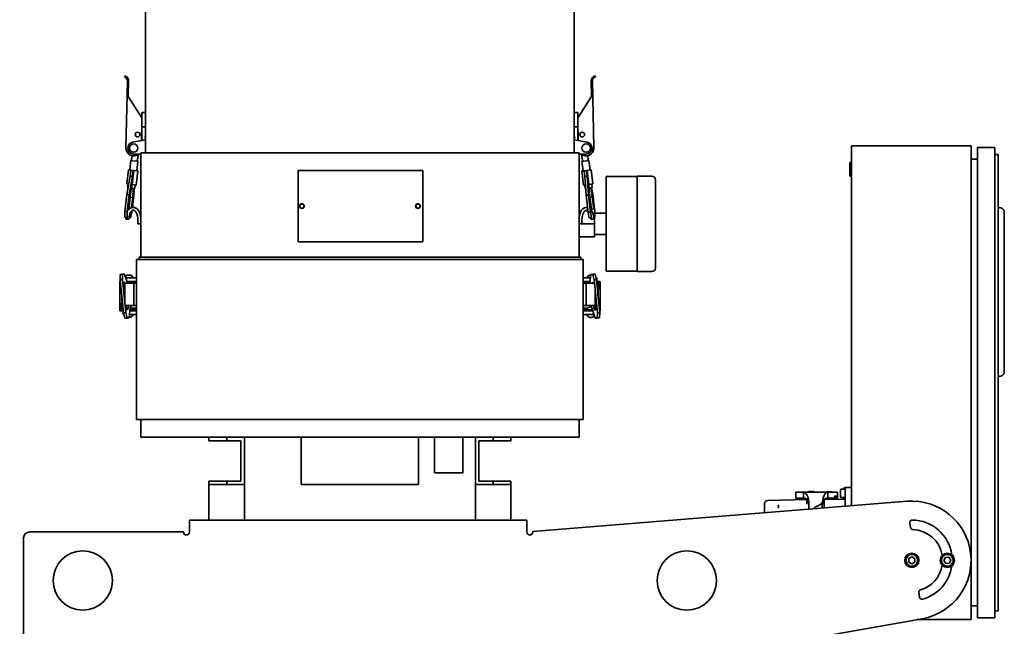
# Model space of a CAD drawing. Header units: millimetres. Extents: x 0 to 7128, y 0 to 5040.
# Tile 31 of 93: x 1842 to 2507, y 1473 to 1882. Entities that reach past the tile are written whole.
import ezdxf

# ---------------------------------------------------------------- set-up
doc = ezdxf.new("R2010")
doc.units = ezdxf.units.MM
doc.header["$LTSCALE"] = 12
doc.layers.add('Quote(ISO)', color=7, linetype='Continuous', lineweight=25, true_color=0x80ff00)
doc.layers.add('Spigoli visibili(ISO)', color=7, linetype='Continuous', lineweight=35)
doc.styles.add('Corrente-BSI', font='arial.ttf')
doc.dimstyles.new('DEFAULT-ISO', dxfattribs={"dimscale": 12, "dimtxt": 3.5, "dimasz": 2.5, "dimexe": 1, "dimexo": 1, "dimgap": 0.762, "dimtad": 1, "dimtoh": 1, "dimrnd": 1e-08, "dimtxsty": 'Corrente-BSI', "dimcen": 0.09, "dimdle": 10, "dimclrd": 7, "dimclre": 7, "dimclrt": 7, "dimazin": 2, "dimtfac": 0.571429, "dimtmove": 0, "dimatfit": 3, "dimfxl": 1, "dimtolj": 1, "dimlwd": 5, "dimlwe": 5, "dimarcsym": 0})

# ---------------------------------------------------------------- blocks, each defined once
blk = doc.blocks.new('*D29')
at = {"layer": 'Defpoints', "color": 0, "linetype": 'Continuous', "transparency": 16777216}
for p in [(1515.79, 2146.13), (1923.79, 2146.13), (1862.99, 783.73)]:
    blk.add_point(p, dxfattribs=at)
at = {"layer": 'Quote(ISO)', "color": 7, "linetype": 'Continuous', "lineweight": 5, "transparency": 16777216}
for p, q in [((1911.79, 2146.13), (1503.79, 2146.13)), ((1515.79, 813.73), (1515.79, 2116.13)), ((1850.99, 783.73), (1503.79, 783.73))]:
    blk.add_line(p, q, dxfattribs=at)
at = {"layer": 'Quote(ISO)', "color": 7, "linetype": 'Continuous', "transparency": 16777216}
for points in [[(1510.79, 2116.13), (1520.79, 2116.13), (1515.79, 2146.13)], [(1510.79, 813.73), (1520.79, 813.73), (1515.79, 783.73)]]:
    blk.add_solid(points, dxfattribs=at)
at = {"layer": 'Quote(ISO)', "color": 7, "linetype": 'Continuous', "lineweight": 9, "transparency": 16777216, "insert": (1463.73, 1196.27), "char_height": 42, "attachment_point": 1, "rotation": 90, "style": 'Corrente-BSI'}
blk.add_mtext('\\A1;\\fArial|b0|i0;1703 MIN - 1799 MAX', dxfattribs=at)

msp = doc.modelspace()

# ---------------------------------------------------------------- linework, layer by layer
at = {"layer": 'Spigoli visibili(ISO)'}
for p, q in [((2216.1905, 2058.1321), (2216.1905, 1792.5321)), ((1926.5905, 1998.7377), (1926.5905, 1792.5321)), ((1912.5929, 1844.5529), (1912.3689, 1843.7849)), ((2230.1881, 1844.5529), (2230.4121, 1843.7849)), ((1913.3918, 1795.8463), (1914.3843, 1841.0354)), ((1914.9558, 1830.6204), (1915.1842, 1841.0179)), ((2227.5969, 1841.0179), (2227.8252, 1830.6204)), ((2228.3967, 1841.0354), (2229.3893, 1795.8463)), ((1924.1905, 1816.0866), (1914.9558, 1830.6204)), ((2227.8252, 1830.6204), (2218.5905, 1816.0866)), ((1926.5905, 1819.7321), (1924.1905, 1819.7321)), ((1924.1905, 1818.1321), (1924.1905, 1819.7321)), ((1924.1905, 1810.1321), (1924.1905, 1818.1321)), ((2218.5905, 1819.7321), (2216.1905, 1819.7321)), ((2218.5905, 1819.7321), (2218.5905, 1818.1321)), ((2218.5905, 1818.1321), (2218.5905, 1810.1321)), ((1924.1905, 1813.8857), (1923.9035, 1800.819)), ((1924.1905, 1810.1321), (1926.5905, 1810.1321)), ((1924.1905, 1804.1969), (1924.1905, 1810.1321)), ((2216.1905, 1810.1321), (2218.5905, 1810.1321)), ((2218.8775, 1800.819), (2218.5905, 1813.8857)), ((2218.5905, 1810.1321), (2218.5905, 1804.1969)), ((1924.1905, 1804.1969), (1924.1905, 1802.8204)), ((1924.1905, 1802.5027), (1924.1905, 1802.8204)), ((1924.1905, 1802.5027), (1924.1905, 1800.8738)), ((1925.8542, 1802.8204), (1926.5905, 1802.8901)), ((2216.1905, 1802.8901), (2216.9268, 1802.8204)), ((2218.5905, 1802.8204), (2218.5905, 1804.1969)), ((2218.5905, 1802.8204), (2218.5905, 1802.5027)), ((2218.5905, 1800.8738), (2218.5905, 1802.5027)), ((1926.5905, 1801.3321), (1917.8402, 1799.6611)), ((2224.9408, 1799.6611), (2216.1905, 1801.3321)), ((2403.3905, 1797.3615), (2403.3905, 1554.2023)), ((2484.1905, 1797.3615), (2403.3905, 1797.3615)), ((2484.1905, 1477.3615), (2484.1905, 1797.3615)), ((2488.5905, 1796.1615), (2488.5905, 1478.5615)), ((2500.1905, 1796.1615), (2488.5905, 1796.1615)), ((2500.1905, 1796.1615), (2500.1905, 1478.5615)), ((1917.4893, 1790.6501), (1917.1787, 1788.0328)), ((1918.5905, 1791.7321), (1923.3905, 1791.7321)), ((1921.6188, 1791.5049), (1921.1508, 1787.5614)), ((1923.3905, 1792.5321), (1923.3905, 1722.1321)), ((2219.3905, 1792.5321), (1923.3905, 1792.5321)), ((2219.3905, 1792.5321), (2219.3905, 1722.1321)), ((2219.3905, 1791.7321), (2224.1905, 1791.7321)), ((2221.1622, 1791.5049), (2221.6302, 1787.5614)), ((2225.6024, 1788.0328), (2225.2917, 1790.6501)), ((2502.5905, 1791.3615), (2500.1905, 1791.3615)), ((2502.5905, 1791.3615), (2502.5905, 1787.3615)), ((1916.6872, 1787.2855), (1915.9328, 1780.9302)), ((1916.9844, 1787.2503), (1916.6872, 1787.2855)), ((1917.1787, 1788.0328), (1917.1302, 1787.6249)), ((1917.8788, 1787.1441), (1920.2621, 1786.8612)), ((1921.4537, 1786.7198), (1920.6994, 1780.3644)), ((1921.1023, 1787.1533), (1921.1508, 1787.5614)), ((1921.1571, 1786.755), (1921.1558, 1786.7552)), ((1921.4537, 1786.7198), (1921.1571, 1786.755)), ((2221.6244, 1786.7551), (2221.3273, 1786.7198)), ((2221.3273, 1786.7198), (2222.0816, 1780.3644)), ((2221.6252, 1786.7552), (2221.6244, 1786.7551)), ((2221.6302, 1787.5614), (2221.6787, 1787.1533)), ((2222.519, 1786.8612), (2224.9022, 1787.1441)), ((2225.6508, 1787.6248), (2225.6024, 1788.0328)), ((2225.7973, 1787.2503), (2225.796, 1787.2502)), ((2226.0939, 1787.2855), (2225.7973, 1787.2503)), ((2226.0939, 1787.2855), (2226.8482, 1780.9302)), ((2402.1905, 1776.7615), (2402.1905, 1785.9615)), ((2403.3905, 1785.9615), (2402.1905, 1785.9615)), ((2488.5905, 1788.1615), (2484.1905, 1788.1615)), ((2502.5905, 1487.3615), (2502.5905, 1787.3615)), ((1915.1384, 1781.0244), (1914.0069, 1771.4914)), ((1914.062, 1764.3759), (1916.284, 1776.8604)), ((1915.1384, 1781.0244), (1916.7554, 1780.8325)), ((1917.8645, 1776.6728), (1915.6426, 1764.1883)), ((1916.284, 1776.8604), (1916.7554, 1780.8325)), ((1916.284, 1776.8604), (1917.8645, 1776.6728)), ((1916.7554, 1780.8325), (1918.336, 1780.6449)), ((1917.6608, 1771.0577), (1918.7923, 1780.5908)), ((1918.336, 1780.6449), (1917.8645, 1776.6728)), ((1918.7923, 1780.5908), (1918.336, 1780.6449)), ((1918.7923, 1780.5908), (1921.4938, 1780.2701)), ((1921.4938, 1780.2701), (1920.3623, 1770.737)), ((2029.7905, 1780.5321), (2029.7905, 1732.5321)), ((2113.7905, 1780.5321), (2029.7905, 1780.5321)), ((2113.7905, 1732.5321), (2113.7905, 1780.5321)), ((2221.2872, 1780.2701), (2222.9042, 1780.462)), ((2221.2872, 1780.2701), (2222.4187, 1770.737)), ((2224.4848, 1780.6496), (2222.9042, 1780.462)), ((2223.3757, 1776.4899), (2222.9042, 1780.462)), ((2224.9562, 1776.6775), (2223.3757, 1776.4899)), ((2224.1379, 1763.8322), (2223.3757, 1776.4899)), ((2224.9411, 1780.7038), (2224.4848, 1780.6496)), ((2224.4848, 1780.6496), (2224.9562, 1776.6775)), ((2224.9411, 1780.7038), (2227.6426, 1781.0244)), ((2226.0726, 1771.1707), (2224.9411, 1780.7038)), ((2224.9562, 1776.6775), (2225.7184, 1764.0198)), ((2227.6426, 1781.0244), (2228.7741, 1771.4914)), ((2237.7905, 1776.5321), (2237.7905, 1712.5321)), ((2258.5905, 1776.5321), (2237.7905, 1776.5321)), ((2258.5905, 1712.3321), (2258.5905, 1776.7321)), ((2258.5905, 1776.7321), (2268.5905, 1776.7321)), ((2403.3905, 1776.7615), (2402.1905, 1776.7615)), ((1914.0069, 1771.4914), (1915.3011, 1771.3378)), ((1914.8013, 1771.3971), (1914.5185, 1769.0138)), ((1914.5185, 1769.0138), (1914.8798, 1768.9709)), ((1916.0357, 1762.6502), (1917.5347, 1771.0726)), ((1917.5347, 1771.0726), (1917.6608, 1771.0577)), ((1917.6608, 1771.0577), (1920.3623, 1770.737)), ((1919.5679, 1770.8313), (1919.285, 1768.4481)), ((2222.4187, 1770.737), (2223.7128, 1770.8906)), ((2223.2131, 1770.8313), (2223.496, 1768.4481)), ((2225.9465, 1771.1557), (2226.0726, 1771.1707)), ((2226.4607, 1762.6164), (2225.9465, 1771.1557)), ((2226.0726, 1771.1707), (2228.7741, 1771.4914)), ((2226.091, 1768.7561), (2228.2625, 1769.0138)), ((2227.9797, 1771.3971), (2228.2625, 1769.0138)), ((2270.9905, 1714.7321), (2270.9905, 1774.3321)), ((1912.6948, 1752.8568), (1914.062, 1764.3759)), ((1914.062, 1764.3759), (1915.6426, 1764.1883)), ((1915.6426, 1764.1883), (1914.2754, 1752.6692)), ((1915.2508, 1756.037), (1916.0357, 1762.6502)), ((1915.5354, 1756.0032), (1916.3204, 1762.6164)), ((1916.3204, 1762.6164), (1916.469, 1765.0848)), ((1916.3204, 1762.6164), (1917.9009, 1762.4288)), ((1917.1134, 1768.7058), (1919.285, 1768.4481)), ((1917.9009, 1762.4288), (1917.116, 1755.8157)), ((1917.6719, 1755.6491), (1918.6431, 1763.8322)), ((1918.2706, 1768.5685), (1917.9009, 1762.4288)), ((1918.6431, 1763.8322), (1918.9237, 1768.4909)), ((2223.496, 1768.4481), (2223.8573, 1768.4909)), ((2225.7184, 1764.0198), (2224.1379, 1763.8322)), ((2225.5051, 1752.313), (2224.1379, 1763.8322)), ((2225.7184, 1764.0198), (2227.0856, 1752.5006)), ((2226.7453, 1762.6502), (2226.312, 1765.0848)), ((2227.2456, 1756.0032), (2226.4607, 1762.6164)), ((2228.3259, 1762.8378), (2226.7453, 1762.6502)), ((2227.5302, 1756.037), (2226.7453, 1762.6502)), ((2227.2481, 1768.8934), (2228.3259, 1762.8378)), ((2228.719, 1764.3759), (2227.9012, 1768.9709)), ((2228.3259, 1762.8378), (2229.1108, 1756.2246)), ((2230.0862, 1752.8568), (2228.719, 1764.3759)), ((1912.6189, 1749.0989), (1912.6948, 1752.8568)), ((1912.6189, 1749.0989), (1914.1994, 1748.9113)), ((1912.6948, 1752.8568), (1914.2754, 1752.6692)), ((1914.2754, 1752.6692), (1914.1994, 1748.9113)), ((1915.6118, 1754.383), (1915.2244, 1754.4289)), ((1916.4701, 1748.6418), (1917.2759, 1752.313)), ((1917.2759, 1752.313), (1917.3953, 1753.319)), ((2220.8198, 1753.3321), (2219.3905, 1753.3321)), ((2225.3693, 1753.3321), (2223.4117, 1753.3321)), ((2227.0856, 1752.5006), (2225.5051, 1752.313)), ((2226.3109, 1748.6418), (2225.5051, 1752.313)), ((2227.0856, 1752.5006), (2227.8914, 1748.8294)), ((2229.1372, 1754.6165), (2227.5963, 1754.4337)), ((2229.3273, 1748.9998), (2230.1621, 1749.0989)), ((2230.1621, 1749.0989), (2230.0862, 1752.8568)), ((2237.7905, 1751.7321), (2230.1089, 1751.7321)), ((2503.7905, 1755.3615), (2502.5905, 1755.3615)), ((2506.5905, 1752.5615), (2506.5905, 1644.5615)), ((1913.3905, 1747.7321), (1915.3905, 1747.7321)), ((1914.1994, 1748.9113), (1914.5686, 1748.8675)), ((1915.4402, 1748.764), (1916.4701, 1748.6418)), ((1921.3905, 1747.7321), (1921.3905, 1744.5321)), ((1921.3905, 1744.5321), (1923.3905, 1744.5321)), ((2219.3905, 1744.5321), (2221.3905, 1744.5321)), ((2221.3905, 1744.5321), (2221.3905, 1747.7321)), ((2229.7905, 1744.5321), (2221.3905, 1744.5321)), ((2227.8914, 1748.8294), (2226.3109, 1748.6418)), ((2227.3905, 1747.7321), (2229.3905, 1747.7321)), ((2227.8914, 1748.8294), (2228.2607, 1748.8732)), ((2229.7905, 1749.0548), (2229.7905, 1744.5321)), ((2229.7905, 1744.5321), (2229.7905, 1735.7321)), ((2237.7905, 1737.3321), (2229.7905, 1737.3321)), ((2029.7905, 1732.5321), (2113.7905, 1732.5321)), ((2229.7905, 1735.7321), (2219.3905, 1735.7321)), ((2506.6305, 1734.1615), (2506.5905, 1734.1615)), ((2506.6305, 1734.1615), (2506.6305, 1662.9615)), ((1920.5905, 1612.5321), (1920.5905, 1720.5321)), ((1920.5905, 1720.5321), (1922.1905, 1720.5321)), ((1922.1905, 1722.1321), (1926.1905, 1722.1321)), ((1922.1905, 1722.1321), (1922.1905, 1720.5321)), ((1926.1905, 1720.5321), (1922.1905, 1720.5321)), ((1926.1905, 1722.1321), (2216.5905, 1722.1321)), ((2216.5905, 1720.5321), (1926.1905, 1720.5321)), ((2216.5905, 1722.1321), (2220.5905, 1722.1321)), ((2220.5905, 1720.5321), (2216.5905, 1720.5321)), ((2220.5905, 1720.5321), (2220.5905, 1722.1321)), ((2220.5905, 1720.5321), (2222.1905, 1720.5321)), ((2222.1905, 1612.5321), (2222.1905, 1720.5321)), ((1909.4189, 1706.792), (1909.4948, 1710.3732)), ((1909.4948, 1710.3732), (1911.0754, 1710.5365)), ((1911.0754, 1710.5365), (1910.9994, 1706.9553)), ((1912.4426, 1710.5365), (1911.0754, 1710.5365)), ((1914.3053, 1704.5321), (1912.4426, 1710.5365)), ((2227.3379, 1710.3732), (2226.7163, 1704.5321)), ((2228.9184, 1710.5365), (2227.3379, 1710.3732)), ((2228.7051, 1710.3732), (2227.3379, 1710.3732)), ((2230.2856, 1710.5365), (2228.7051, 1710.3732)), ((2229.5109, 1706.792), (2228.7051, 1710.3732)), ((2228.9184, 1710.5365), (2230.2856, 1710.5365)), ((2230.2856, 1710.5365), (2231.0914, 1706.9553)), ((2258.5905, 1712.5321), (2237.7905, 1712.5321)), ((2258.5905, 1712.3321), (2268.5905, 1712.3321)), ((1909.1689, 1705.7321), (1909.5269, 1705.7321)), ((1909.1689, 1685.7321), (1909.1689, 1705.7321)), ((1909.4189, 1706.792), (1910.9994, 1706.9553)), ((1911.6896, 1684.509), (1909.4189, 1706.792)), ((1910.9994, 1706.9553), (1913.2701, 1684.6723)), ((1911.2998, 1704.5321), (1912.5905, 1704.5321)), ((1911.9983, 1704.8792), (1912.8357, 1704.9657)), ((1912.0508, 1704.9657), (1912.8357, 1704.9657)), ((1912.5905, 1704.5321), (1918.5905, 1704.5321)), ((1912.5905, 1692.0418), (1912.5905, 1704.5321)), ((1912.8357, 1704.9657), (1912.9702, 1704.5321)), ((1915.3905, 1708.1321), (1913.1885, 1708.1321)), ((1918.7132, 1705.7321), (1913.933, 1705.7321)), ((1920.5893, 1704.9321), (1914.1812, 1704.9321)), ((1918.2305, 1704.9313), (1914.1814, 1704.9313)), ((1915.3905, 1708.1321), (1920.5905, 1708.1321)), ((1916.9905, 1704.9313), (1916.9905, 1704.9321)), ((1918.5905, 1689.3321), (1918.5905, 1704.5321)), ((1918.5905, 1704.5321), (1920.5905, 1704.5321)), ((1920.5905, 1705.7321), (1918.7132, 1705.7321)), ((1919.592, 1704.5321), (1919.592, 1704.9321)), ((1920.5893, 1704.9321), (1920.5905, 1704.9321)), ((1920.5905, 1689.3321), (1920.5905, 1704.5321)), ((2222.1905, 1708.1321), (2227.0994, 1708.1321)), ((2224.0679, 1705.7321), (2222.1905, 1705.7321)), ((2222.1905, 1704.9321), (2222.1918, 1704.9321)), ((2222.1905, 1704.5321), (2222.1905, 1689.3321)), ((2222.1905, 1704.5321), (2224.1905, 1704.5321)), ((2222.1918, 1704.9321), (2226.7589, 1704.9321)), ((2223.1891, 1704.9321), (2223.1891, 1704.5321)), ((2226.844, 1705.7321), (2224.0679, 1705.7321)), ((2224.1905, 1704.5321), (2224.1905, 1689.3321)), ((2224.1905, 1704.5321), (2229.1383, 1704.5321)), ((2224.5905, 1704.9313), (2226.7588, 1704.9313)), ((2225.7905, 1704.9321), (2225.7905, 1704.9313)), ((2228.0514, 1704.5321), (2228.0801, 1704.8024)), ((2228.0801, 1704.8024), (2228.865, 1704.8024)), ((2231.0914, 1706.9553), (2229.5109, 1706.792)), ((2231.7816, 1684.509), (2229.5109, 1706.792)), ((2231.3905, 1708.1321), (2230.8266, 1708.1321)), ((2231.0914, 1706.9553), (2233.3621, 1684.6723)), ((2232.5905, 1705.7321), (2231.2161, 1705.7321)), ((2231.2976, 1704.9321), (2232.5905, 1704.9321)), ((2231.3384, 1704.5321), (2232.1905, 1704.5321)), ((2231.3905, 1708.1321), (2231.3905, 1705.7321)), ((2231.7894, 1704.5321), (2231.7894, 1704.9321)), ((2232.1905, 1704.5321), (2232.1905, 1696.1699)), ((2232.5893, 1704.9321), (2232.5893, 1702.1321)), ((2233.6121, 1705.7321), (2232.5905, 1705.7321)), ((2232.5905, 1704.9321), (2232.5905, 1705.7321)), ((2233.6121, 1705.7321), (2233.6121, 1685.7321)), ((1910.508, 1692.5321), (1910.508, 1696.1042)), ((2230.1905, 1699.4225), (2230.1905, 1689.3321)), ((2232.1905, 1700.5321), (2232.5541, 1700.5321)), ((2232.273, 1698.9321), (2232.273, 1695.3601)), ((1910.1918, 1686.5321), (1910.1918, 1689.3321)), ((1910.5905, 1690.9321), (1910.2269, 1690.9321)), ((1910.5905, 1689.3321), (1910.5905, 1695.2944)), ((1911.1981, 1689.3321), (1910.5905, 1689.3321)), ((1910.9916, 1689.3321), (1910.9916, 1686.5321)), ((1918.5905, 1689.3321), (1913.3173, 1689.3321)), ((1913.5652, 1688.2535), (1913.4553, 1689.3321)), ((1914.9851, 1689.3321), (1914.7009, 1686.6619)), ((1916.6768, 1688.2535), (1916.5669, 1689.3321)), ((1920.5905, 1689.3321), (1918.5905, 1689.3321)), ((2224.1905, 1689.3321), (2222.1905, 1689.3321)), ((2230.1905, 1689.3321), (2224.1905, 1689.3321)), ((2227.5185, 1689.3321), (2227.6451, 1688.0902)), ((2229.9453, 1686.4985), (2229.0663, 1689.3321)), ((2231.2332, 1689.3321), (2230.1905, 1689.3321)), ((2230.6301, 1689.3321), (2230.7566, 1688.0902)), ((1909.1689, 1685.7321), (1910.1905, 1685.7321)), ((1911.4834, 1686.5321), (1910.1905, 1686.5321)), ((1910.1905, 1686.5321), (1910.1905, 1685.7321)), ((1910.1905, 1685.7321), (1911.5649, 1685.7321)), ((1911.3905, 1683.3321), (1911.3905, 1685.7321)), ((1911.3905, 1683.3321), (1911.9544, 1683.3321)), ((1911.6896, 1684.509), (1913.2701, 1684.6723)), ((1912.4954, 1680.9278), (1911.6896, 1684.509)), ((1913.2701, 1684.6723), (1914.0759, 1681.0911)), ((1914.7009, 1686.6619), (1913.916, 1686.6619)), ((1915.4431, 1681.0911), (1916.2053, 1688.2535)), ((1920.5905, 1683.3321), (1915.6816, 1683.3321)), ((1915.937, 1685.7321), (1918.7132, 1685.7321)), ((1918.1905, 1686.5329), (1916.0222, 1686.5329)), ((1920.5893, 1686.5321), (1916.0222, 1686.5321)), ((1916.2001, 1688.2042), (1916.6768, 1688.2535)), ((1916.2053, 1688.2535), (1916.6768, 1688.2535)), ((1916.9905, 1686.5321), (1916.9905, 1686.5329)), ((1917.3418, 1687.7321), (1920.5905, 1687.7321)), ((1918.7132, 1685.7321), (1920.5905, 1685.7321)), ((1919.592, 1686.5321), (1919.592, 1687.7321)), ((1920.5905, 1686.5321), (1920.5893, 1686.5321)), ((2222.1905, 1687.7321), (2225.4176, 1687.7321)), ((2222.1918, 1686.5321), (2222.1905, 1686.5321)), ((2222.1905, 1685.7321), (2224.0679, 1685.7321)), ((2227.3905, 1683.3321), (2222.1905, 1683.3321)), ((2222.1918, 1686.5321), (2228.5998, 1686.5321)), ((2223.1891, 1687.7321), (2223.1891, 1686.5321)), ((2224.0679, 1685.7321), (2228.848, 1685.7321)), ((2224.5505, 1686.5329), (2228.5996, 1686.5329)), ((2225.7905, 1686.5329), (2225.7905, 1686.5321)), ((2227.3905, 1683.3321), (2229.5926, 1683.3321)), ((2227.5891, 1688.4465), (2227.5891, 1688.6397)), ((2227.6451, 1688.0902), (2228.1165, 1688.0902)), ((2228.1165, 1688.0902), (2230.3384, 1680.9278)), ((2230.7828, 1686.5851), (2229.9453, 1686.4985)), ((2230.7302, 1686.4985), (2229.9453, 1686.4985)), ((2231.7056, 1680.9278), (2231.7816, 1684.509)), ((2233.3621, 1684.6723), (2231.7816, 1684.509)), ((2233.6121, 1685.7321), (2233.2541, 1685.7321)), ((2233.3621, 1684.6723), (2233.2862, 1681.0911)), ((1912.4954, 1680.9278), (1914.0759, 1681.0911)), ((1913.8626, 1680.9278), (1912.4954, 1680.9278)), ((1913.8626, 1680.9278), (1915.4431, 1681.0911)), ((1914.0759, 1681.0911), (1915.4431, 1681.0911)), ((2230.3384, 1680.9278), (2231.7056, 1680.9278)), ((2233.2862, 1681.0911), (2231.7056, 1680.9278)), ((2506.6305, 1662.9615), (2506.5905, 1662.9615)), ((2503.7905, 1641.7615), (2502.5905, 1641.7615)), ((2222.1905, 1612.5321), (1920.5905, 1612.5321)), ((1923.3905, 1612.5321), (1923.3905, 1600.5321)), ((2219.3905, 1612.5321), (2219.3905, 1600.5321)), ((2219.3905, 1600.5321), (1923.3905, 1600.5321)), ((1969.3905, 1600.5321), (1969.3905, 1598.1321)), ((1969.3905, 1598.1321), (1981.3905, 1598.1321)), ((1981.3905, 1598.1321), (1981.3905, 1600.5321)), ((1993.3905, 1600.5321), (1981.3905, 1600.5321)), ((1981.3905, 1598.1321), (1990.9905, 1598.1321)), ((1990.9905, 1598.1321), (1990.9905, 1570.9321)), ((1993.3905, 1568.5321), (1993.3905, 1600.5321)), ((2031.7905, 1600.5321), (2031.7905, 1568.5321)), ((2110.9905, 1600.5321), (2110.9905, 1568.5321)), ((2121.7905, 1600.5321), (2121.7905, 1576.5321)), ((2140.9905, 1600.5321), (2140.9905, 1576.5321)), ((2161.3905, 1600.5321), (2149.3905, 1600.5321)), ((2149.3905, 1600.5321), (2149.3905, 1568.5321)), ((2151.7905, 1570.9321), (2151.7905, 1598.1321)), ((2151.7905, 1598.1321), (2161.3905, 1598.1321)), ((2161.3905, 1600.5321), (2161.3905, 1598.1321)), ((2161.3905, 1598.1321), (2173.3905, 1598.1321)), ((2173.3905, 1598.1321), (2173.3905, 1600.5321)), ((2121.7905, 1576.5321), (2140.9905, 1576.5321)), ((1981.3905, 1570.9321), (1969.3905, 1570.9321)), ((1969.3905, 1570.9321), (1969.3905, 1568.5321)), ((1981.3905, 1568.5321), (1981.3905, 1570.9321)), ((1990.9905, 1570.9321), (1981.3905, 1570.9321)), ((2161.3905, 1570.9321), (2151.7905, 1570.9321)), ((2173.3905, 1570.9321), (2161.3905, 1570.9321)), ((2161.3905, 1570.9321), (2161.3905, 1568.5321)), ((2173.3905, 1568.5321), (2173.3905, 1570.9321)), ((1969.3905, 1568.5321), (1969.3905, 1544.5321)), ((1969.3905, 1568.5321), (1981.3905, 1568.5321)), ((1981.3905, 1568.5321), (1993.3905, 1568.5321)), ((1993.3905, 1568.5321), (1993.3905, 1544.5321)), ((2031.7905, 1568.5321), (2110.9905, 1568.5321)), ((2149.3905, 1568.5321), (2161.3905, 1568.5321)), ((2149.3905, 1568.5321), (2149.3905, 1544.5321)), ((2161.3905, 1568.5321), (2173.3905, 1568.5321)), ((2173.3905, 1568.5321), (2173.3905, 1544.5321)), ((2365.8706, 1563.3615), (2370.9402, 1563.3615)), ((2365.8706, 1559.3615), (2365.8706, 1563.3615)), ((2370.9768, 1563.3619), (2387.3251, 1563.3619)), ((2374.6306, 1563.7615), (2374.4706, 1563.6015)), ((2378.3106, 1563.6015), (2374.4706, 1563.6015)), ((2374.4706, 1563.6015), (2374.4706, 1563.3619)), ((2378.1506, 1563.7615), (2374.6306, 1563.7615)), ((2378.1506, 1563.7615), (2378.3106, 1563.6015)), ((2378.3106, 1563.6015), (2378.3106, 1563.3619)), ((2390.1906, 1563.656), (2386.3506, 1563.656)), ((2386.3506, 1563.3619), (2386.3506, 1563.656)), ((2387.3616, 1563.3615), (2393.3459, 1563.3615)), ((2387.3616, 1559.3615), (2387.3616, 1563.3615)), ((2390.1906, 1563.3615), (2390.1906, 1563.656)), ((2393.8706, 1563.3615), (2393.3459, 1563.3615)), ((2393.8706, 1563.3615), (2393.8706, 1559.3615)), ((2395.9505, 1560.0815), (2395.9505, 1565.0415)), ((2396.2705, 1565.3615), (2399.1505, 1565.3615)), ((2398.3505, 1565.7615), (2398.3505, 1565.3615)), ((2399.1505, 1566.5615), (2402.3505, 1566.5615)), ((2399.1505, 1562.5615), (2399.1505, 1566.5615)), ((2402.3505, 1566.5695), (2403.3905, 1566.5695)), ((2188.1905, 1536.8546), (2440.9764, 1557.2322)), ((2373.2304, 1558.5584), (2346.887, 1557.8685)), ((2365.8706, 1559.3615), (2370.9401, 1559.3615)), ((2370.9401, 1559.3615), (2371.8311, 1559.3615)), ((2373.3524, 1558.4267), (2373.3544, 1558.2696)), ((2374.0765, 1559.3615), (2374.0793, 1559.3615)), ((2384.9505, 1558.2815), (2384.8272, 1558.2815)), ((2384.9505, 1558.4015), (2399.1505, 1558.7734)), ((2384.9505, 1558.4015), (2384.9505, 1552.7158)), ((2385.4706, 1558.4151), (2385.4706, 1558.9079)), ((2391.0706, 1559.176), (2385.9164, 1559.176)), ((2386.4702, 1559.3615), (2387.3616, 1559.3615)), ((2387.3616, 1559.3615), (2391.8461, 1559.3615)), ((2390.8851, 1559.3615), (2391.0706, 1559.176)), ((2391.0706, 1558.5618), (2391.0706, 1559.176)), ((2393.3459, 1560.7215), (2391.8461, 1560.7215)), ((2391.8461, 1560.7215), (2391.8461, 1559.3615)), ((2392.9834, 1560.3215), (2391.8461, 1560.3215)), ((2391.8461, 1559.3615), (2393.7744, 1559.3615)), ((2392.9834, 1560.3215), (2393.408, 1560.3215)), ((2393.3459, 1560.7215), (2393.7744, 1560.7215)), ((2393.408, 1560.3215), (2393.408, 1560.7215)), ((2393.7744, 1559.3615), (2393.7744, 1560.7215)), ((2393.7744, 1559.3615), (2393.8706, 1559.3615)), ((2396.2705, 1559.7615), (2399.1505, 1559.7615)), ((2398.3505, 1559.7615), (2398.3505, 1558.7524)), ((2399.1505, 1562.5615), (2399.1505, 1553.8605)), ((2344.5506, 1549.4591), (2344.5506, 1555.4702)), ((2374.6706, 1553.8634), (2374.6706, 1554.5615)), ((2374.6706, 1553.8634), (2374.6706, 1552.2093)), ((2374.6706, 1551.8871), (2374.6706, 1552.2093)), ((2375.9694, 1551.9918), (2374.6706, 1552.2093)), ((2378.2706, 1552.538), (2378.2706, 1552.1773)), ((2383.6312, 1554.5615), (2383.6312, 1552.6095)), ((1956.1905, 1544.5321), (2184.1905, 1544.5321)), ((1956.1905, 1544.5321), (1956.1905, 1536.5321)), ((2184.1905, 1536.5321), (2184.1905, 1544.5321)), ((1848.1905, 1536.5321), (1952.1905, 1536.5321)), ((2188.1905, 1536.8546), (2188.1905, 1536.5321)), ((2443.2431, 1539.549), (2442.8319, 1542.7571)), ((1844.1905, 1456.5321), (1844.1905, 1532.5321)), ((2442.1905, 1518.5162), (2444.1905, 1519.6709)), ((2442.1905, 1516.2068), (2442.1905, 1518.5162)), ((2444.1905, 1519.6709), (2446.1905, 1518.5162)), ((2446.1905, 1518.5162), (2446.1905, 1516.2068)), ((2465.8886, 1517.176), (2466.8788, 1519.2623)), ((2467.2002, 1515.2752), (2465.8886, 1517.176)), ((2466.8788, 1519.2623), (2469.1808, 1519.4478)), ((2469.1808, 1519.4478), (2470.4924, 1517.5471)), ((2470.4924, 1517.5471), (2469.5022, 1515.4608)), ((2444.1905, 1515.0521), (2442.1905, 1516.2068)), ((2446.1905, 1516.2068), (2444.1905, 1515.0521)), ((2469.5022, 1515.4608), (2467.2002, 1515.2752)), ((2449.281, 1492.4443), (2448.8698, 1495.6524)), ((2484.1905, 1486.5615), (2488.5905, 1486.5615)), ((2500.1905, 1483.3615), (2502.5905, 1483.3615)), ((2502.5905, 1487.3615), (2502.5905, 1483.3615)), ((2451.1364, 1477.9692), (2329.5608, 1456.5321)), ((2447.6901, 1477.3615), (2484.1905, 1477.3615)), ((2500.1905, 1478.5615), (2488.5905, 1478.5615))]:
    msp.add_line(p, q, dxfattribs=at)
for centre, radius in [((1921.192, 1804.8772), 1.6), ((1921.192, 1804.8772), 1.6), ((2221.5891, 1804.8772), 1.6), ((2221.5891, 1804.8772), 1.6), ((1918.5905, 1795.7321), 2.8), ((2224.1905, 1795.7321), 2.84), ((2032.1905, 1756.5321), 1.6), ((2032.1905, 1756.5321), 1.4), ((2110.5905, 1756.5321), 1.6), ((2110.5905, 1756.5321), 1.4), ((1884.1905, 1503.7321), 20), ((2292.1905, 1503.7321), 20), ((2444.1905, 1517.3615), 4.8), ((2444.1905, 1517.3615), 4), ((2468.1905, 1517.3615), 4.8), ((2468.1905, 1517.3615), 4)]:
    msp.add_circle(centre, radius, dxfattribs=at)
for centre, radius, start, end in [((1911.585, 1841.0969), 2.8, 358.7416922, 73.7416922), ((1911.585, 1841.0969), 3.6, 358.7416922, 73.7416922), ((2231.196, 1841.0969), 3.6, 106.2583078, 181.2583078), ((2231.196, 1841.0969), 2.8, 106.2583078, 181.2583078), ((1918.5905, 1795.7321), 5.2, 178.7416922, 309.7151372), ((1918.5905, 1795.7321), 4, 100.8113079, 270), ((2224.1905, 1795.7321), 5.2, 230.2848628, 1.2583078), ((2224.1905, 1795.7321), 4, 270, 79.1886921), ((1917.9731, 1787.9385), 0.8, 173.231221, 263.231221), ((1920.3564, 1787.6557), 0.8, 263.231221, 353.231221), ((2222.4247, 1787.6557), 0.8, 186.768779, 276.768779), ((2224.8079, 1787.9385), 0.8, 276.768779, 6.768779), ((2268.5905, 1774.3321), 2.4, 0, 90), ((1915.3905, 1707.0505), 3.0017, 21.1220214, 143.6690889), ((2227.3905, 1706.9917), 3.0604, 91.6276493, 158.1218176), ((2268.5905, 1714.7321), 2.4, 270, 0), ((1915.3905, 1706.0718), 3.0604, 329.7964033, 338.1218176), ((2227.3905, 1706.013), 3.0017, 201.1220214, 209.5608837), ((1915.3905, 1684.4726), 3.0604, 271.6276493, 338.1218176), ((1915.3905, 1685.4513), 3.0017, 21.1220214, 68.0980825), ((2227.3905, 1685.3925), 3.0604, 85.9082458, 158.1218176), ((2227.3905, 1684.4138), 3.0017, 201.1220214, 323.6690889), ((2396.2705, 1565.0415), 0.32, 90, 180), ((2399.1505, 1565.7615), 0.8, 90, 180), ((2396.2705, 1560.0815), 0.32, 180, 270), ((2444.1905, 1517.3615), 40, 280, 94.6087653), ((2444.4189, 1542.9605), 1.6, 89.4888333, 187.3043827), ((2444.1905, 1517.3615), 27.2, 8.0295831, 89.4888333), ((1848.1905, 1532.5321), 4, 90, 180), ((1954.1905, 1536.5321), 2, 180, 0), ((2186.1905, 1536.5321), 2, 180, 0), ((2444.8301, 1539.7524), 1.6, 187.3043827, 268.363761), ((2444.1905, 1517.3615), 20.8, 9.1844978, 88.363761), ((2444.1905, 1517.3615), 20.8, 286.2450043, 350.8155022), ((2444.1905, 1517.3615), 27.2, 285.119932, 351.9704169), ((2450.4568, 1495.8559), 1.6, 106.2450043, 187.3043827), ((2450.868, 1492.6477), 1.6, 187.3043827, 285.119932)]:
    msp.add_arc(centre, radius, start, end, dxfattribs=at)
for centre, major_axis, ratio, start_param, end_param in [((1915.413, 1756.0178), (-0.1886, -1.5888), 0.10208203, 4.71238898, 6.2831853), ((1918.3905, 1747.7321), (0, -8), 0.625, 1.57079633, 3.8444959), ((1915.3732, 1756.0225), (-0.1886, -1.5888), 0.10208203, 0.1227423, 1.57079633), ((1916.9538, 1755.8349), (0.1886, 1.5888), 0.10208203, 4.47795707, 4.71238898), ((2224.3905, 1747.7321), (0, -8), 0.625, 2.99736957, 4.71238898), ((2227.4078, 1756.0225), (0.1886, -1.5888), 0.10208203, 4.71238898, 6.28318531), ((2227.368, 1756.0178), (0.1886, -1.5888), 0.10208203, 0.1227423, 1.57079633), ((2228.9486, 1756.2054), (0.1886, -1.5888), 0.10208203, 0, 1.57079633), ((2224.3905, 1747.7321), (0, -8), 0.625, 1.57079633, 2.42325012), ((1918.3905, 1747.7321), (0, -8), 0.625, 4.55326057, 4.71238898), ((1912.213, 1703.3741), (-0.1645, 1.5915), 0.11724716, 6.27106977, 7.02708722), ((2229.0272, 1703.2108), (-0.1645, 1.5915), 0.11724716, 5.67972549, 6.27106977), ((2232.3082, 1698.9321), (0, 1.6), 0.02195985, 0, 1.57079633), ((2232.5541, 1702.1321), (0, -1.6), 0.02195985, 0, 1.57079633), ((1910.2269, 1689.3321), (0, 1.6), 0.02195985, 0, 1.57079633), ((1910.4728, 1692.5321), (0, -1.6), 0.02195985, 0, 1.57079633), ((1913.7538, 1688.2535), (0.1645, -1.5915), 0.11724716, 4.70027344, 6.27106977), ((2230.568, 1688.0902), (0.1645, -1.5915), 0.11724716, 6.27106977, 7.84186609), ((2370.9781, 1554.6173), (-0.0002, -8.7207), 0.42342747, 1.82471229, 3.15189232), ((2387.3254, 1554.6212), (-0.0004, 8.7407), 0.42265119, 6.2732732, 7.6005658), ((2346.9514, 1555.4686), (-1.7203, 1.6758), 0.99933246, 5.51121088, 7.05515974), ((2371.178, 1554.0001), (0.3579, 5.4007), 0.64390773, 4.85907544, 6.45384021), ((2373.4329, 1552.2717), (-0.0744, 6.0001), 0.02617269, 0.02618891, 1.02937213), ((2376.3906, 1558.5594), (3.1211, 0), 0.0261949, 3.97180835, 3.972643), ((2387.1239, 1554.0005), (-0.3586, 5.4004), 0.64397044, 6.11237383, 7.70726098), ((2386.2706, 1552.538), (8, 0), 0.26794919, 2.47502466, 3.14159266)]:
    msp.add_ellipse(centre, major_axis=major_axis, ratio=ratio, start_param=start_param, end_param=end_param, dxfattribs=at)
for points in [[(1916.6872, 1787.2854), (1916.6873, 1787.2854), (1916.6874, 1787.2855), (1916.6875, 1787.2855)], [(2226.0935, 1787.2855), (2226.0936, 1787.2855), (2226.0937, 1787.2854), (2226.0938, 1787.2854)], [(2227.3408, 1748.764), (2227.3737, 1748.4237), (2227.3905, 1748.0779), (2227.3905, 1747.7321)], [(2383.749, 1556.8125), (2383.7224, 1556.5733), (2383.7005, 1556.3352), (2383.6857, 1556.1123)], [(2354.1307, 1553.7348), (2354.1177, 1553.5319), (2354.1068, 1553.3244), (2354.0979, 1553.1143)]]:
    msp.add_open_spline(points, degree=3, dxfattribs=at)
for points, knots in [([(1916.9847, 1787.2503), (1916.9874, 1787.2504), (1916.9899, 1787.2515), (1916.9924, 1787.2527), (1916.9929, 1787.253), (1916.9981, 1787.2561), (1917.0041, 1787.2609), (1917.0172, 1787.2756), (1917.0233, 1787.2838), (1917.0421, 1787.3125), (1917.0543, 1787.3366), (1917.0851, 1787.4095), (1917.1025, 1787.4671), (1917.1215, 1787.5618), (1917.1265, 1787.5932), (1917.1302, 1787.6249)], [-0.0014709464, -0.0014709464, -0.0014709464, -0.0014709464, 0, 0, 0.0004054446, 0.0004054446, 0.0039425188, 0.0039425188, 0.0070811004, 0.0070811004, 0.014197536, 0.014197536, 0.0276743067, 0.0276743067, 0.034181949, 0.034181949, 0.034181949, 0.034181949]), ([(1921.1023, 1787.1532), (1921.0985, 1787.121), (1921.0959, 1787.0888), (1921.0924, 1786.993), (1921.0958, 1786.9334), (1921.1098, 1786.849), (1921.1173, 1786.8209), (1921.1298, 1786.7893), (1921.1343, 1786.7799), (1921.1416, 1786.7686), (1921.1441, 1786.7652), (1921.1483, 1786.7606), (1921.1501, 1786.7589), (1921.1533, 1786.7566), (1921.1543, 1786.7562), (1921.155, 1786.756), (1921.1552, 1786.7559), (1921.1556, 1786.7558), (1921.1557, 1786.7558), (1921.1558, 1786.7552)], [0, 0, 0, 0, 0.0121006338, 0.0121006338, 0.0362542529, 0.0362542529, 0.0520908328, 0.0520908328, 0.0594235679, 0.0594235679, 0.0628579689, 0.0628579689, 0.065063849, 0.065063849, 0.0669411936, 0.0669411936, 0.0676574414, 0.0676574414, 0.0681348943, 0.0681348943, 0.0681348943, 0.0681348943]), ([(2221.6253, 1786.7552), (2221.6276, 1786.7561), (2221.6298, 1786.7578), (2221.6354, 1786.7627), (2221.6402, 1786.7686), (2221.6499, 1786.7862), (2221.654, 1786.7956), (2221.6659, 1786.8283), (2221.6722, 1786.855), (2221.6853, 1786.9334), (2221.6886, 1786.9933), (2221.685, 1787.0894), (2221.6825, 1787.1213), (2221.6787, 1787.1533)], [-0.0015015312, -0.0015015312, -0.0015015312, -0.0015015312, 0, 0, 0.0034145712, 0.0034145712, 0.0063624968, 0.0063624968, 0.0130504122, 0.0130504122, 0.0255087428, 0.0255087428, 0.0316088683, 0.0316088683, 0.0316088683, 0.0316088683]), ([(2225.6508, 1787.6248), (2225.6546, 1787.5924), (2225.6597, 1787.5604), (2225.6787, 1787.4665), (2225.6959, 1787.4094), (2225.7293, 1787.3306), (2225.7431, 1787.3051), (2225.7627, 1787.2773), (2225.7692, 1787.2693), (2225.779, 1787.2599), (2225.7822, 1787.2573), (2225.7874, 1787.2537), (2225.7895, 1787.2525), (2225.7932, 1787.251), (2225.7942, 1787.2509), (2225.795, 1787.2508), (2225.7952, 1787.2508), (2225.7956, 1787.2508), (2225.7957, 1787.2508), (2225.796, 1787.2502)], [0, 0, 0, 0, 0.0121355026, 0.0121355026, 0.0362240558, 0.0362240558, 0.052021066, 0.052021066, 0.0593243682, 0.0593243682, 0.0627463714, 0.0627463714, 0.0649851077, 0.0649851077, 0.0668114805, 0.0668114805, 0.0675524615, 0.0675524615, 0.0680149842, 0.0680149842, 0.0680149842, 0.0680149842]), ([(1915.3905, 1747.7321), (1915.3905, 1748.3212), (1915.4758, 1749.352), (1915.7321, 1750.436), (1915.981, 1751.1806), (1916.1726, 1751.6384), (1916.4366, 1752.1526), (1916.6634, 1752.5141), (1916.9557, 1752.8973), (1917.1914, 1753.1474), (1917.4475, 1753.3658), (1917.6101, 1753.4778), (1917.7639, 1753.5657), (1917.8617, 1753.6129), (1917.9778, 1753.6594), (1918.0661, 1753.6873), (1918.1715, 1753.7122), (1918.2525, 1753.7249), (1918.3514, 1753.7327), (1918.4296, 1753.7327), (1918.5286, 1753.7249), (1918.6095, 1753.7122), (1918.7149, 1753.6873), (1918.8032, 1753.6594), (1918.9194, 1753.6129), (1919.0171, 1753.5657), (1919.1709, 1753.4778), (1919.3335, 1753.3658), (1919.5896, 1753.1474), (1919.8253, 1752.8973), (1920.1176, 1752.5141), (1920.3444, 1752.1526), (1920.6084, 1751.6384), (1920.8, 1751.1806), (1921.0489, 1750.436), (1921.3052, 1749.352), (1921.3905, 1748.3212), (1921.3905, 1747.7321)], [-6.28318531, -6.28318531, -6.28318531, -6.28318531, -6.02138592, -5.82503638, -5.75958653, -5.62868684, -5.56323699, -5.4323373, -5.36688745, -5.23598776, -5.17053791, -5.07236314, -5.03963822, -4.97418837, -4.94146344, -4.8760136, -4.84328867, -4.77783883, -4.7451139, -4.67966406, -4.64693913, -4.58148929, -4.54876436, -4.48331452, -4.45058959, -4.38513975, -4.35241482, -4.25424005, -4.1887902, -4.05789051, -3.99244066, -3.86154097, -3.79609112, -3.66519143, -3.59974158, -3.40339204, -3.14159265, -3.14159265, -3.14159265, -3.14159265]), ([(2221.3905, 1747.7321), (2221.3905, 1748.3212), (2221.4758, 1749.352), (2221.7321, 1750.436), (2221.981, 1751.1806), (2222.1726, 1751.6384), (2222.4366, 1752.1526), (2222.6634, 1752.5141), (2222.9557, 1752.8973), (2223.1914, 1753.1474), (2223.4475, 1753.3658), (2223.6101, 1753.4778), (2223.7639, 1753.5657), (2223.8617, 1753.6129), (2223.9778, 1753.6594), (2224.0661, 1753.6873), (2224.1715, 1753.7122), (2224.2525, 1753.7249), (2224.3514, 1753.7327), (2224.4296, 1753.7327), (2224.5286, 1753.7249), (2224.6095, 1753.7122), (2224.7149, 1753.6873), (2224.8032, 1753.6594), (2224.9194, 1753.6129), (2225.0171, 1753.5657), (2225.1709, 1753.4778), (2225.2866, 1753.3981), (2225.3781, 1753.3251), (2225.3857, 1753.319)], [3.14159265, 3.14159265, 3.14159265, 3.14159265, 3.40339204, 3.59974158, 3.66519143, 3.79609112, 3.86154097, 3.99244066, 4.05789051, 4.1887902, 4.25424005, 4.35241482, 4.38513975, 4.45058959, 4.48331452, 4.54876436, 4.58148929, 4.64693913, 4.67966406, 4.7451139, 4.77783883, 4.84328867, 4.8760136, 4.94146344, 4.97418837, 5.03963822, 5.07236314, 5.17053791, 5.17935296, 5.17935296, 5.17935296, 5.17935296]), ([(2506.5905, 1752.5615), (2506.5905, 1752.7448), (2506.5725, 1752.928), (2506.5367, 1753.1078), (2506.501, 1753.2875), (2506.4475, 1753.4637), (2506.3774, 1753.633), (2506.3072, 1753.8023), (2506.2204, 1753.9647), (2506.1186, 1754.1171), (2506.0168, 1754.2695), (2505.9, 1754.4118), (2505.7704, 1754.5414), (2505.6408, 1754.671), (2505.4985, 1754.7878), (2505.3461, 1754.8896), (2505.2699, 1754.9405), (2505.1912, 1754.9877), (2505.1104, 1755.0309), (2505.0296, 1755.0741), (2504.9467, 1755.1133), (2504.862, 1755.1484), (2504.7774, 1755.1834), (2504.691, 1755.2144), (2504.6033, 1755.2409), (2504.5156, 1755.2675), (2504.4266, 1755.2898), (2504.3368, 1755.3077), (2504.2469, 1755.3256), (2504.1561, 1755.3391), (2504.065, 1755.348), (2503.9738, 1755.357), (2503.8821, 1755.3615), (2503.7905, 1755.3615)], [1.57079633, 1.57079633, 1.57079633, 1.57079633, 1.76714587, 1.76714587, 1.76714587, 1.96349541, 1.96349541, 1.96349541, 2.15984495, 2.15984495, 2.15984495, 2.35619449, 2.35619449, 2.35619449, 2.55254403, 2.55254403, 2.55254403, 2.6507188, 2.6507188, 2.6507188, 2.74889357, 2.74889357, 2.74889357, 2.84706834, 2.84706834, 2.84706834, 2.94524311, 2.94524311, 2.94524311, 3.04341788, 3.04341788, 3.04341788, 3.14159265, 3.14159265, 3.14159265, 3.14159265]), ([(2506.5905, 1644.5615), (2506.5905, 1644.3783), (2506.5725, 1644.195), (2506.5367, 1644.0153), (2506.501, 1643.8355), (2506.4475, 1643.6593), (2506.3774, 1643.49), (2506.3072, 1643.3207), (2506.2204, 1643.1583), (2506.1186, 1643.0059), (2506.0168, 1642.8535), (2505.9, 1642.7112), (2505.7704, 1642.5816), (2505.6408, 1642.452), (2505.4985, 1642.3352), (2505.3461, 1642.2334), (2505.2699, 1642.1825), (2505.1912, 1642.1353), (2505.1104, 1642.0921), (2505.0296, 1642.0489), (2504.9467, 1642.0097), (2504.862, 1641.9747), (2504.7774, 1641.9396), (2504.691, 1641.9087), (2504.6033, 1641.8821), (2504.5156, 1641.8555), (2504.4266, 1641.8332), (2504.3368, 1641.8153), (2504.2469, 1641.7974), (2504.1561, 1641.784), (2504.065, 1641.775), (2503.9738, 1641.766), (2503.8821, 1641.7615), (2503.7905, 1641.7615)], [1.57079633, 1.57079633, 1.57079633, 1.57079633, 1.76714587, 1.76714587, 1.76714587, 1.96349541, 1.96349541, 1.96349541, 2.15984495, 2.15984495, 2.15984495, 2.35619449, 2.35619449, 2.35619449, 2.55254403, 2.55254403, 2.55254403, 2.6507188, 2.6507188, 2.6507188, 2.74889357, 2.74889357, 2.74889357, 2.84706834, 2.84706834, 2.84706834, 2.94524311, 2.94524311, 2.94524311, 3.04341788, 3.04341788, 3.04341788, 3.14159265, 3.14159265, 3.14159265, 3.14159265]), ([(2370.9402, 1563.3375), (2370.9401, 1562.6789), (2370.9401, 1562.0202), (2370.9401, 1560.6949), (2370.9401, 1560.0282), (2370.9401, 1559.3615)], [-0.497, -0.497, -0.497, -0.497, -0.25, -0.25, 0, 0, 0, 0]), ([(2374.5523, 1556.8078), (2374.5584, 1556.7564), (2374.5642, 1556.7007), (2374.5696, 1556.6452), (2374.5752, 1556.5886), (2374.5804, 1556.5322), (2374.5853, 1556.4762), (2374.5903, 1556.4191), (2374.5951, 1556.3623), (2374.5997, 1556.306), (2374.6043, 1556.2486), (2374.6086, 1556.1917), (2374.6127, 1556.1353), (2374.6169, 1556.0778), (2374.6208, 1556.0209), (2374.6244, 1555.9646), (2374.6282, 1555.9073), (2374.6316, 1555.8506), (2374.6348, 1555.7947), (2374.6381, 1555.7378), (2374.6411, 1555.6817), (2374.6439, 1555.6264), (2374.6468, 1555.5702), (2374.6493, 1555.5149), (2374.6517, 1555.4605), (2374.6541, 1555.4052), (2374.6562, 1555.351), (2374.6581, 1555.2977), (2374.6601, 1555.2437), (2374.6618, 1555.1908), (2374.6633, 1555.139), (2374.6647, 1555.0903), (2374.6658, 1555.0426), (2374.6706, 1554.5615)], [0.000006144, 0.000006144, 0.000006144, 0.000006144, 0.063503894, 0.063503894, 0.063503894, 0.128404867, 0.128404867, 0.128404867, 0.194680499, 0.194680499, 0.194680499, 0.262300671, 0.262300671, 0.262300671, 0.331227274, 0.331227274, 0.331227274, 0.401413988, 0.401413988, 0.401413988, 0.472806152, 0.472806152, 0.472806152, 0.545340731, 0.545340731, 0.545340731, 0.618946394, 0.618946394, 0.618946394, 0.693543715, 0.693543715, 0.693543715, 0.76362123, 0.76362123, 0.76362123, 0.76362123]), ([(2354.1307, 1553.7348), (2354.1329, 1553.7687), (2354.1349, 1553.8025), (2354.1387, 1553.8704), (2354.1403, 1553.9044), (2354.1423, 1553.968), (2354.1427, 1553.9975), (2354.1417, 1554.067), (2354.1397, 1554.1067), (2354.124, 1554.2322), (2354.1021, 1554.2901), (2354.0593, 1554.3763), (2354.0363, 1554.4123), (2353.9849, 1554.484), (2353.9621, 1554.5117), (2353.9454, 1554.5324), (2353.9415, 1554.5371), (2353.9376, 1554.5417), (2353.936, 1554.5433)], [0.134692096, 0.134692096, 0.134692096, 0.134692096, 0.148251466, 0.148251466, 0.161812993, 0.161812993, 0.173491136, 0.173491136, 0.189285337, 0.189285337, 0.22378753, 0.22378753, 0.251881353, 0.251881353, 0.281771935, 0.281771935, 0.284585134, 0.287398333, 0.287398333, 0.287398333, 0.287398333]), ([(2354.1356, 1553.443), (2354.1352, 1553.4388), (2354.1347, 1553.4346), (2354.1343, 1553.4305), (2354.1294, 1553.383), (2354.1247, 1553.3346), (2354.1202, 1553.2855), (2354.1032, 1553.0981), (2354.0898, 1552.8989), (2354.0795, 1552.6956)], [0, 0, 0, 0, 0.017960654, 0.017960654, 0.017960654, 0.221068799, 0.221068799, 0.221068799, 0.999999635, 0.999999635, 0.999999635, 0.999999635]), ([(2354.0795, 1552.6956), (2354.0807, 1552.7297), (2354.0824, 1552.7634), (2354.0889, 1552.9011), (2354.0934, 1553.0075), (2354.098, 1553.1141)], [0.0000641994, 0.0000641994, 0.0000641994, 0.0000641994, 0.0132349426, 0.0132349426, 0.0540106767, 0.0540106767, 0.0540106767, 0.0540106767]), ([(2379.983, 1553.8634), (2380.0496, 1553.8861), (2380.1164, 1553.9108), (2380.5814, 1554.095), (2381.0531, 1554.3433), (2382.0491, 1554.945), (2382.5735, 1555.2969), (2383.2633, 1555.7934), (2383.4762, 1555.9506), (2383.6857, 1556.1123)], [0.916281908, 0.916281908, 0.916281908, 0.916281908, 0.956038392, 0.956038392, 1.193811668, 1.193811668, 1.431584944, 1.431584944, 1.532104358, 1.532104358, 1.532104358, 1.532104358]), ([(2383.6857, 1556.1123), (2383.6852, 1556.0722), (2383.6817, 1556.0361), (2383.6786, 1556), (2383.6749, 1555.9572), (2383.6717, 1555.9143), (2383.6688, 1555.8714), (2383.6654, 1555.8219), (2383.6624, 1555.7723), (2383.6598, 1555.7228), (2383.656, 1555.6526), (2383.6528, 1555.5824), (2383.6499, 1555.5121), (2383.6474, 1555.4534), (2383.6452, 1555.3946), (2383.6433, 1555.3359), (2383.6388, 1555.2041), (2383.6354, 1555.0723), (2383.6336, 1554.9404), (2383.6318, 1554.8141), (2383.6315, 1554.6878), (2383.6312, 1554.5615)], [0, 0, 0, 0, 0.07042177, 0.07042177, 0.07042177, 0.15382156, 0.15382156, 0.15382156, 0.24996639, 0.24996639, 0.24996639, 0.38612829, 0.38612829, 0.38612829, 0.49997822, 0.49997822, 0.49997822, 0.75536245, 0.75536245, 0.75536245, 1, 1, 1, 1])]:
    msp.add_open_spline(points, degree=3, knots=knots, dxfattribs=at)

# ---------------------------------------------------------------- dimensions: what is measured, and where the dimension line sits
at = {"layer": 'Quote(ISO)', "color": 7, "linetype": 'Continuous', "lineweight": 9}
dim = msp.add_linear_dim(base=(1515.7905, 2146.1321), p1=(1862.9905, 783.7321), p2=(1923.7905, 2146.1321), angle=90, text='\\fArial|b0|i0;<> MIN - 1799 MAX', dimstyle='DEFAULT-ISO', override={"dimgap": 0.762, "dimtoh": 0, "dimdec": 2, "dimlfac": 1.25, "dimtol": 0, "dimlim": 0, "dimtp": 0, "dimtm": 0, "dimtdec": 2, "dimtofl": 0, "dimatfit": 1}, dxfattribs=at)
dim.commit()
dim.dimension.update_dxf_attribs({"geometry": '*D29', "text_midpoint": (1515.7905, 1483.1321), "dimtype": 160})

doc.saveas('drawing.dxf')
